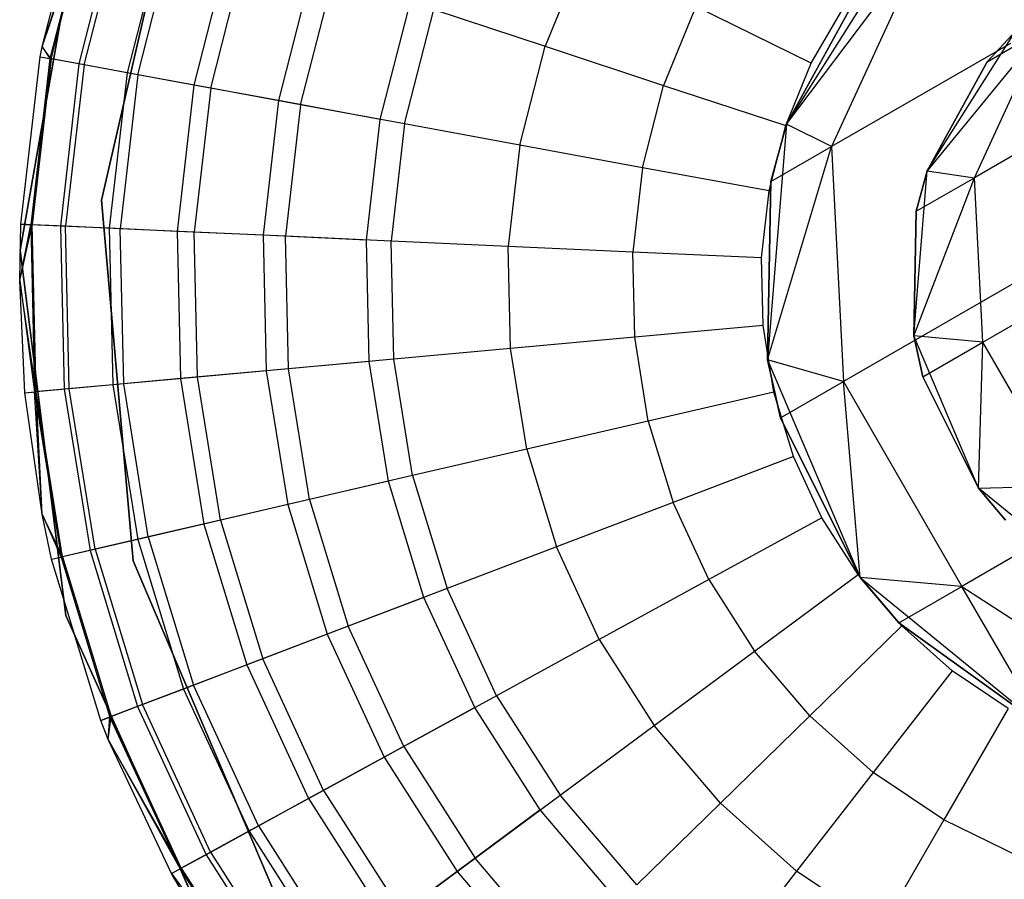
# Model space of a CAD drawing. Extents: x 0.4 to 40.3, y 0.4 to 40.3.
# Tile 2 of 243: x 2.993 to 3.385, y 10.379 to 10.722. Entities that reach past the tile are written whole.
import ezdxf

# ---------------------------------------------------------------- set-up
doc = ezdxf.new("R2010")
doc.units = 0
doc.header["$MEASUREMENT"] = 0
doc.layers.get('0').update_dxf_attribs({"color": 13, "linetype": 'CONTINUOUS'})

# ---------------------------------------------------------------- blocks, each defined once
blk = doc.blocks.new('ORTO-XII-B-11464-11465_ST0')
at = {"color": 0}
for p, q in [((3.02526, 10.6499, 10.00295), (3.05763, 10.79034, 10.00295)), ((3.05763, 10.79034, 3.31004), (3.02526, 10.6499, 3.31004)), ((3.05763, 10.79034, 3.31004), (3.02526, 10.6499, 3.31004)), ((3.02526, 10.6499, 10.00295), (3.05763, 10.79034, 10.00295)), ((3.01822, 10.7745, 10.00295), (2.9928, 10.63003, 10.00295)), ((2.9928, 10.63003, 3.31004), (3.01822, 10.7745, 3.31004)), ((3.01822, 10.7745, 10.00295), (2.9928, 10.63003, 10.00295)), ((2.9928, 10.63003, 3.31004), (3.01822, 10.7745, 3.31004)), ((3.00155, 10.71109, 10.31787), (3.01744, 10.77216, 10.31787)), ((3.00155, 10.71109, 11.89679), (3.01744, 10.77216, 11.89679)), ((3.00155, 10.71109, 10.31787), (3.01744, 10.77216, 10.31787)), ((3.00155, 10.71109, 11.89679), (3.01744, 10.77216, 11.89679)), ((3.00155, 10.71109, 10.31787), (3.02118, 10.77093, 10.23861)), ((3.00155, 10.71109, 10.31787), (3.02118, 10.77093, 10.23861)), ((3.00155, 10.71109, 11.89679), (3.0217, 10.77075, 11.94807)), ((3.00155, 10.71109, 11.89679), (3.0217, 10.77075, 11.94807)), ((3.02118, 10.77093, 10.23861), (3.00467, 10.70637, 10.23861)), ((3.02118, 10.77093, 10.23861), (3.00467, 10.70637, 10.23861)), ((3.00521, 10.70627, 11.94807), (3.0217, 10.77075, 11.94807)), ((3.00521, 10.70627, 11.94807), (3.0217, 10.77075, 11.94807)), ((3.03237, 10.76723, 10.16013), (3.01626, 10.70424, 10.16013)), ((3.03237, 10.76723, 10.16013), (3.01626, 10.70424, 10.16013)), ((3.01831, 10.70386, 11.99778), (3.03435, 10.76658, 11.99778)), ((3.01831, 10.70386, 11.99778), (3.03435, 10.76658, 11.99778)), ((3.05089, 10.76112, 10.08321), (3.03544, 10.70071, 10.08321)), ((3.05089, 10.76112, 10.08321), (3.03544, 10.70071, 10.08321)), ((3.0397, 10.69992, 12.04443), (3.05501, 10.75976, 12.04443)), ((3.0397, 10.69992, 12.04443), (3.05501, 10.75976, 12.04443)), ((3.34842, 10.75992, 3.92355), (3.29806, 10.68029, 3.92355)), ((3.34842, 10.75992, 3.92355), (3.29806, 10.68029, 3.92355)), ((3.29806, 10.68029, 1.9124), (3.35476, 10.75542, 1.68223)), ((3.29806, 10.68029, 1.9124), (3.35476, 10.75542, 1.68223)), ((3.35476, 10.75542, 1.68223), (3.31605, 10.67127, 1.66498)), ((3.35476, 10.75542, 1.68223), (3.31605, 10.67127, 1.66498)), ((3.07657, 10.75265, 10.0086), (3.06203, 10.69581, 10.0086)), ((3.07657, 10.75265, 10.0086), (3.06203, 10.69581, 10.0086)), ((3.06873, 10.69458, 12.08659), (3.08304, 10.75051, 12.08659)), ((3.06873, 10.69458, 12.08659), (3.08304, 10.75051, 12.08659)), ((3.21728, 10.74893, 12.17426), (3.20194, 10.71128, 12.17426)), ((3.21728, 10.74893, 12.17426), (3.20194, 10.71128, 12.17426)), ((3.29806, 10.68029, 1.9124), (3.3323, 10.74245, 1.9124)), ((3.3323, 10.74245, 1.9124), (3.29806, 10.68029, 3.92355)), ((3.3323, 10.74245, 1.9124), (3.29806, 10.68029, 3.92355)), ((3.29806, 10.68029, 1.9124), (3.3323, 10.74245, 1.9124)), ((3.10914, 10.7419, 9.93704), (3.09576, 10.6896, 9.93704)), ((3.10914, 10.7419, 9.93704), (3.09576, 10.6896, 9.93704)), ((3.10453, 10.68798, 12.12299), (3.1176, 10.73911, 12.12299)), ((3.10453, 10.68798, 12.12299), (3.1176, 10.73911, 12.12299)), ((3.13631, 10.68213, 9.86923), (3.1483, 10.72898, 9.86923)), ((3.13631, 10.68213, 9.86923), (3.1483, 10.72898, 9.86923)), ((3.26194, 10.72706, 12.18758), (3.24915, 10.6957, 12.18758)), ((3.26194, 10.72706, 12.18758), (3.24915, 10.6957, 12.18758)), ((3.30799, 10.70452, 12.19207), (3.26194, 10.72706, 12.18758)), ((3.30799, 10.70452, 12.19207), (3.26194, 10.72706, 12.18758)), ((3.30799, 10.70452, 12.19207), (3.32142, 10.72778, 12.19207)), ((3.30799, 10.70452, 12.19207), (3.32142, 10.72778, 12.19207)), ((3.14599, 10.68035, 12.15251), (3.15764, 10.7259, 12.15251)), ((3.14599, 10.68035, 12.15251), (3.15764, 10.7259, 12.15251)), ((3.15764, 10.7259, 12.15251), (3.20194, 10.71128, 12.17426)), ((3.15764, 10.7259, 12.15251), (3.20194, 10.71128, 12.17426)), ((3.40005, 10.71781, 1.68689), (3.35408, 10.66159, 1.9124)), ((3.40005, 10.71781, 1.68689), (3.35408, 10.66159, 1.9124)), ((3.35408, 10.66159, 3.92355), (3.38933, 10.71733, 3.92355)), ((3.35408, 10.66159, 3.92355), (3.38933, 10.71733, 3.92355)), ((3.37296, 10.6589, 1.67481), (3.40005, 10.71781, 1.68689)), ((3.37296, 10.6589, 1.67481), (3.40005, 10.71781, 1.68689)), ((3.37805, 10.7051, 1.9124), (3.40005, 10.71781, 1.68689)), ((3.37805, 10.7051, 1.9124), (3.40005, 10.71781, 1.68689)), ((3.38933, 10.71733, 1.9124), (3.37805, 10.7051, 1.9124)), ((3.37805, 10.7051, 1.9124), (3.38933, 10.71733, 3.92355)), ((3.37805, 10.7051, 1.9124), (3.38933, 10.71733, 3.92355)), ((3.38933, 10.71733, 1.9124), (3.37805, 10.7051, 1.9124)), ((3.0008, 10.70709, 10.31787), (3.00155, 10.71109, 10.31787)), ((3.0008, 10.70709, 11.89679), (3.00155, 10.71109, 11.89679)), ((3.0008, 10.70709, 10.31787), (3.00155, 10.71109, 10.31787)), ((3.0008, 10.70709, 11.89679), (3.00155, 10.71109, 11.89679)), ((3.00155, 10.71109, 10.31787), (3.00467, 10.70637, 10.23861)), ((3.00155, 10.71109, 10.31787), (3.00467, 10.70637, 10.23861)), ((3.00155, 10.71109, 11.89679), (3.00155, 10.71109, 10.31787)), ((3.00155, 10.71109, 11.89679), (3.00155, 10.71109, 10.31787)), ((3.00521, 10.70627, 11.94807), (3.00155, 10.71109, 11.89679)), ((3.00521, 10.70627, 11.94807), (3.00155, 10.71109, 11.89679)), ((3.19187, 10.6719, 12.17426), (3.20194, 10.71128, 12.17426)), ((3.19187, 10.6719, 12.17426), (3.20194, 10.71128, 12.17426)), ((3.20194, 10.71128, 12.17426), (3.24915, 10.6957, 12.18758)), ((3.20194, 10.71128, 12.17426), (3.24915, 10.6957, 12.18758)), ((3.38727, 10.71239, 1.42996), (3.31605, 10.67127, 1.66498)), ((3.38727, 10.71239, 1.42996), (3.31605, 10.67127, 1.66498)), ((2.99317, 10.64035, 10.31787), (3.0008, 10.70709, 10.31787)), ((2.99317, 10.64035, 11.89679), (3.0008, 10.70709, 11.89679)), ((2.99317, 10.64035, 10.31787), (3.0008, 10.70709, 10.31787)), ((2.99317, 10.64035, 11.89679), (3.0008, 10.70709, 11.89679)), ((3.00467, 10.70637, 10.23861), (2.9971, 10.64017, 10.23861)), ((3.00467, 10.70637, 10.23861), (2.9971, 10.64017, 10.23861)), ((3.00521, 10.70627, 11.94807), (2.99765, 10.64015, 11.94807)), ((3.00521, 10.70627, 11.94807), (2.99765, 10.64015, 11.94807)), ((3.0008, 10.70709, 10.31787), (3.00467, 10.70637, 10.23861)), ((3.0008, 10.70709, 10.31787), (3.00467, 10.70637, 10.23861)), ((3.0008, 10.70709, 11.89679), (3.0008, 10.70709, 10.31787)), ((3.0008, 10.70709, 11.89679), (3.0008, 10.70709, 10.31787)), ((3.0008, 10.70709, 11.89679), (3.00521, 10.70627, 11.94807)), ((3.0008, 10.70709, 11.89679), (3.00521, 10.70627, 11.94807)), ((3.01626, 10.70424, 10.16013), (3.00467, 10.70637, 10.23861)), ((3.01626, 10.70424, 10.16013), (3.00467, 10.70637, 10.23861)), ((3.01831, 10.70386, 11.99778), (3.00521, 10.70627, 11.94807)), ((3.01831, 10.70386, 11.99778), (3.00521, 10.70627, 11.94807)), ((3.01626, 10.70424, 10.16013), (3.00887, 10.63964, 10.16013)), ((3.01626, 10.70424, 10.16013), (3.00887, 10.63964, 10.16013)), ((3.01831, 10.70386, 11.99778), (3.01096, 10.63954, 11.99778)), ((3.01831, 10.70386, 11.99778), (3.01096, 10.63954, 11.99778)), ((3.03544, 10.70071, 10.08321), (3.01626, 10.70424, 10.16013)), ((3.03544, 10.70071, 10.08321), (3.01626, 10.70424, 10.16013)), ((3.0397, 10.69992, 12.04443), (3.01831, 10.70386, 11.99778)), ((3.0397, 10.69992, 12.04443), (3.01831, 10.70386, 11.99778)), ((3.29785, 10.67964, 12.19207), (3.30799, 10.70452, 12.19207)), ((3.29785, 10.67964, 12.19207), (3.30799, 10.70452, 12.19207)), ((3.37805, 10.7051, 1.9124), (3.35408, 10.66159, 1.9124)), ((3.35408, 10.66159, 3.92355), (3.37805, 10.7051, 1.9124)), ((3.37805, 10.7051, 1.9124), (3.35408, 10.66159, 1.9124)), ((3.35408, 10.66159, 3.92355), (3.37805, 10.7051, 1.9124)), ((3.03544, 10.70071, 10.08321), (3.02836, 10.63875, 10.08321)), ((3.03544, 10.70071, 10.08321), (3.02836, 10.63875, 10.08321)), ((3.0397, 10.69992, 12.04443), (3.03269, 10.63855, 12.04443)), ((3.0397, 10.69992, 12.04443), (3.03269, 10.63855, 12.04443)), ((3.06203, 10.69581, 10.0086), (3.03544, 10.70071, 10.08321)), ((3.06203, 10.69581, 10.0086), (3.03544, 10.70071, 10.08321)), ((3.06873, 10.69458, 12.08659), (3.0397, 10.69992, 12.04443)), ((3.06873, 10.69458, 12.08659), (3.0397, 10.69992, 12.04443)), ((3.06203, 10.69581, 10.0086), (3.05536, 10.63752, 10.0086)), ((3.06203, 10.69581, 10.0086), (3.05536, 10.63752, 10.0086)), ((3.09576, 10.6896, 9.93704), (3.06203, 10.69581, 10.0086)), ((3.09576, 10.6896, 9.93704), (3.06203, 10.69581, 10.0086)), ((3.24076, 10.66289, 12.18758), (3.24915, 10.6957, 12.18758)), ((3.24076, 10.66289, 12.18758), (3.24915, 10.6957, 12.18758)), ((3.24915, 10.6957, 12.18758), (3.29785, 10.67964, 12.19207)), ((3.24915, 10.6957, 12.18758), (3.29785, 10.67964, 12.19207)), ((3.44134, 10.69839, 1.44914), (3.37296, 10.6589, 1.67481)), ((3.44134, 10.69839, 1.44914), (3.37296, 10.6589, 1.67481)), ((3.06873, 10.69458, 12.08659), (3.06218, 10.63721, 12.08659)), ((3.06873, 10.69458, 12.08659), (3.06218, 10.63721, 12.08659)), ((3.10453, 10.68798, 12.12299), (3.06873, 10.69458, 12.08659)), ((3.10453, 10.68798, 12.12299), (3.06873, 10.69458, 12.08659)), ((3.09576, 10.6896, 9.93704), (3.08963, 10.63596, 9.93704)), ((3.09576, 10.6896, 9.93704), (3.08963, 10.63596, 9.93704)), ((3.13631, 10.68213, 9.86923), (3.09576, 10.6896, 9.93704)), ((3.13631, 10.68213, 9.86923), (3.09576, 10.6896, 9.93704)), ((3.10453, 10.68798, 12.12299), (3.09853, 10.63555, 12.12299)), ((3.10453, 10.68798, 12.12299), (3.09853, 10.63555, 12.12299)), ((3.14599, 10.68035, 12.15251), (3.10453, 10.68798, 12.12299)), ((3.14599, 10.68035, 12.15251), (3.10453, 10.68798, 12.12299)), ((3.13082, 10.63408, 9.86923), (3.13631, 10.68213, 9.86923)), ((3.13082, 10.63408, 9.86923), (3.13631, 10.68213, 9.86923)), ((3.14599, 10.68035, 12.15251), (3.14065, 10.63363, 12.15251)), ((3.14599, 10.68035, 12.15251), (3.14065, 10.63363, 12.15251)), ((3.19187, 10.6719, 12.17426), (3.14599, 10.68035, 12.15251)), ((3.19187, 10.6719, 12.17426), (3.14599, 10.68035, 12.15251)), ((3.29806, 10.68029, 3.92355), (3.29048, 10.58638, 3.92355)), ((3.29806, 10.68029, 3.92355), (3.29048, 10.58638, 3.92355)), ((3.29191, 10.65733, 1.9124), (3.29806, 10.68029, 1.9124)), ((3.29806, 10.68029, 3.92355), (3.29191, 10.65733, 1.9124)), ((3.29191, 10.65733, 1.9124), (3.29806, 10.68029, 1.9124)), ((3.29806, 10.68029, 3.92355), (3.29191, 10.65733, 1.9124)), ((3.31605, 10.67127, 1.66498), (3.29806, 10.68029, 1.9124)), ((3.31605, 10.67127, 1.66498), (3.29806, 10.68029, 1.9124)), ((3.29806, 10.68029, 1.9124), (3.29806, 10.68029, 3.92355)), ((3.29806, 10.68029, 1.9124), (3.29806, 10.68029, 3.92355)), ((3.29119, 10.65361, 12.19207), (3.29785, 10.67964, 12.19207)), ((3.29119, 10.65361, 12.19207), (3.29785, 10.67964, 12.19207)), ((3.19187, 10.6719, 12.17426), (3.18725, 10.63151, 12.17426)), ((3.19187, 10.6719, 12.17426), (3.18725, 10.63151, 12.17426)), ((3.24076, 10.66289, 12.18758), (3.19187, 10.6719, 12.17426)), ((3.24076, 10.66289, 12.18758), (3.19187, 10.6719, 12.17426)), ((3.29048, 10.58638, 1.9124), (3.31605, 10.67127, 1.66498)), ((3.29048, 10.58638, 1.9124), (3.31605, 10.67127, 1.66498)), ((3.29191, 10.65733, 1.9124), (3.31605, 10.67127, 1.66498)), ((3.29191, 10.65733, 1.9124), (3.31605, 10.67127, 1.66498)), ((3.31605, 10.67127, 1.66498), (3.3208, 10.57768, 1.65523)), ((3.31605, 10.67127, 1.66498), (3.3208, 10.57768, 1.65523)), ((3.24076, 10.66289, 12.18758), (3.23692, 10.62925, 12.18758)), ((3.24076, 10.66289, 12.18758), (3.23692, 10.62925, 12.18758)), ((3.29119, 10.65361, 12.19207), (3.24076, 10.66289, 12.18758)), ((3.29119, 10.65361, 12.19207), (3.24076, 10.66289, 12.18758)), ((3.34877, 10.59585, 3.92355), (3.35408, 10.66159, 3.92355)), ((3.34877, 10.59585, 3.92355), (3.35408, 10.66159, 3.92355)), ((3.35408, 10.66159, 1.9124), (3.34977, 10.64552, 1.9124)), ((3.34977, 10.64552, 1.9124), (3.35408, 10.66159, 3.92355)), ((3.34977, 10.64552, 1.9124), (3.35408, 10.66159, 3.92355)), ((3.35408, 10.66159, 1.9124), (3.34977, 10.64552, 1.9124)), ((3.35408, 10.66159, 1.9124), (3.37296, 10.6589, 1.67481)), ((3.35408, 10.66159, 1.9124), (3.37296, 10.6589, 1.67481)), ((3.35408, 10.66159, 1.9124), (3.35408, 10.66159, 3.92355)), ((3.35408, 10.66159, 1.9124), (3.35408, 10.66159, 3.92355)), ((3.29048, 10.58638, 1.9124), (3.29191, 10.65733, 1.9124)), ((3.29191, 10.65733, 1.9124), (3.29048, 10.58638, 3.92355)), ((3.29191, 10.65733, 1.9124), (3.29048, 10.58638, 3.92355)), ((3.29048, 10.58638, 1.9124), (3.29191, 10.65733, 1.9124)), ((3.34877, 10.59585, 1.9124), (3.37296, 10.6589, 1.67481)), ((3.34877, 10.59585, 1.9124), (3.37296, 10.6589, 1.67481)), ((3.34977, 10.64552, 1.9124), (3.37296, 10.6589, 1.67481)), ((3.34977, 10.64552, 1.9124), (3.37296, 10.6589, 1.67481)), ((3.37628, 10.59339, 1.66799), (3.37296, 10.6589, 1.67481)), ((3.37628, 10.59339, 1.66799), (3.37296, 10.6589, 1.67481)), ((3.28814, 10.62692, 12.19207), (3.29119, 10.65361, 12.19207)), ((3.28814, 10.62692, 12.19207), (3.29119, 10.65361, 12.19207)), ((3.03788, 10.50634, 10.00295), (3.02526, 10.6499, 10.00295)), ((3.02526, 10.6499, 3.31004), (3.03788, 10.50634, 3.31004)), ((3.02526, 10.6499, 3.31004), (3.03788, 10.50634, 3.31004)), ((3.02526, 10.6499, 3.31004), (3.02526, 10.6499, 10.00295)), ((3.03788, 10.50634, 10.00295), (3.02526, 10.6499, 10.00295)), ((3.02526, 10.6499, 3.31004), (3.02526, 10.6499, 10.00295)), ((3.34977, 10.64552, 1.9124), (3.34877, 10.59585, 1.9124)), ((3.34877, 10.59585, 3.92355), (3.34977, 10.64552, 1.9124)), ((3.34977, 10.64552, 1.9124), (3.34877, 10.59585, 1.9124)), ((3.34877, 10.59585, 3.92355), (3.34977, 10.64552, 1.9124)), ((2.99266, 10.61795, 10.31787), (2.99317, 10.64035, 10.31787)), ((2.99266, 10.61795, 11.89679), (2.99317, 10.64035, 11.89679)), ((2.99266, 10.61795, 10.31787), (2.99317, 10.64035, 10.31787)), ((2.99266, 10.61795, 11.89679), (2.99317, 10.64035, 11.89679)), ((2.99266, 10.61795, 10.31787), (2.9971, 10.64017, 10.23861)), ((2.99266, 10.61795, 10.31787), (2.9971, 10.64017, 10.23861)), ((2.99266, 10.61795, 11.89679), (2.99765, 10.64015, 11.94807)), ((2.99266, 10.61795, 11.89679), (2.99765, 10.64015, 11.94807)), ((2.99317, 10.64035, 10.31787), (2.9971, 10.64017, 10.23861)), ((2.99317, 10.64035, 10.31787), (2.9971, 10.64017, 10.23861)), ((2.99317, 10.64035, 11.89679), (2.99317, 10.64035, 10.31787)), ((2.99317, 10.64035, 11.89679), (2.99317, 10.64035, 10.31787)), ((2.99765, 10.64015, 11.94807), (2.99317, 10.64035, 11.89679)), ((2.99765, 10.64015, 11.94807), (2.99317, 10.64035, 11.89679)), ((2.9971, 10.64017, 10.23861), (2.99862, 10.57356, 10.23861)), ((3.00887, 10.63964, 10.16013), (2.9971, 10.64017, 10.23861)), ((2.9971, 10.64017, 10.23861), (2.99862, 10.57356, 10.23861)), ((3.00887, 10.63964, 10.16013), (2.9971, 10.64017, 10.23861)), ((2.99916, 10.57361, 11.94807), (2.99765, 10.64015, 11.94807)), ((2.99916, 10.57361, 11.94807), (2.99765, 10.64015, 11.94807)), ((3.01096, 10.63954, 11.99778), (2.99765, 10.64015, 11.94807)), ((3.01096, 10.63954, 11.99778), (2.99765, 10.64015, 11.94807)), ((3.00887, 10.63964, 10.16013), (3.01035, 10.57463, 10.16013)), ((3.02836, 10.63875, 10.08321), (3.00887, 10.63964, 10.16013)), ((3.00887, 10.63964, 10.16013), (3.01035, 10.57463, 10.16013)), ((3.02836, 10.63875, 10.08321), (3.00887, 10.63964, 10.16013)), ((3.01243, 10.57482, 11.99778), (3.01096, 10.63954, 11.99778)), ((3.01243, 10.57482, 11.99778), (3.01096, 10.63954, 11.99778)), ((3.03269, 10.63855, 12.04443), (3.01096, 10.63954, 11.99778)), ((3.03269, 10.63855, 12.04443), (3.01096, 10.63954, 11.99778)), ((3.02836, 10.63875, 10.08321), (3.02977, 10.57641, 10.08321)), ((3.05536, 10.63752, 10.0086), (3.02836, 10.63875, 10.08321)), ((3.02836, 10.63875, 10.08321), (3.02977, 10.57641, 10.08321)), ((3.05536, 10.63752, 10.0086), (3.02836, 10.63875, 10.08321)), ((3.03409, 10.5768, 12.04443), (3.03269, 10.63855, 12.04443)), ((3.03409, 10.5768, 12.04443), (3.03269, 10.63855, 12.04443)), ((3.06218, 10.63721, 12.08659), (3.03269, 10.63855, 12.04443)), ((3.06218, 10.63721, 12.08659), (3.03269, 10.63855, 12.04443)), ((3.05536, 10.63752, 10.0086), (3.0567, 10.57887, 10.0086)), ((3.08963, 10.63596, 9.93704), (3.05536, 10.63752, 10.0086)), ((3.05536, 10.63752, 10.0086), (3.0567, 10.57887, 10.0086)), ((3.08963, 10.63596, 9.93704), (3.05536, 10.63752, 10.0086)), ((3.06349, 10.57949, 12.08659), (3.06218, 10.63721, 12.08659)), ((3.06349, 10.57949, 12.08659), (3.06218, 10.63721, 12.08659)), ((3.09853, 10.63555, 12.12299), (3.06218, 10.63721, 12.08659)), ((3.09853, 10.63555, 12.12299), (3.06218, 10.63721, 12.08659)), ((3.08963, 10.63596, 9.93704), (3.09086, 10.58198, 9.93704)), ((3.13082, 10.63408, 9.86923), (3.08963, 10.63596, 9.93704)), ((3.08963, 10.63596, 9.93704), (3.09086, 10.58198, 9.93704)), ((3.13082, 10.63408, 9.86923), (3.08963, 10.63596, 9.93704)), ((3.09973, 10.5828, 12.12299), (3.09853, 10.63555, 12.12299)), ((3.09973, 10.5828, 12.12299), (3.09853, 10.63555, 12.12299)), ((3.14065, 10.63363, 12.15251), (3.09853, 10.63555, 12.12299)), ((3.14065, 10.63363, 12.15251), (3.09853, 10.63555, 12.12299)), ((3.13192, 10.58573, 9.86923), (3.13082, 10.63408, 9.86923)), ((3.13192, 10.58573, 9.86923), (3.13082, 10.63408, 9.86923)), ((3.14172, 10.58663, 12.15251), (3.14065, 10.63363, 12.15251)), ((3.14172, 10.58663, 12.15251), (3.14065, 10.63363, 12.15251)), ((3.18725, 10.63151, 12.17426), (3.14065, 10.63363, 12.15251)), ((3.18725, 10.63151, 12.17426), (3.14065, 10.63363, 12.15251)), ((3.37628, 10.59339, 1.66799), (3.44663, 10.634, 1.43584)), ((3.37628, 10.59339, 1.66799), (3.44663, 10.634, 1.43584)), ((2.9928, 10.63003, 10.00295), (3.0111, 10.48448, 10.00295)), ((3.0111, 10.48448, 3.31004), (2.9928, 10.63003, 3.31004)), ((2.9928, 10.63003, 10.00295), (3.0111, 10.48448, 10.00295)), ((2.9928, 10.63003, 10.00295), (2.9928, 10.63003, 3.31004)), ((3.0111, 10.48448, 3.31004), (2.9928, 10.63003, 3.31004)), ((2.9928, 10.63003, 10.00295), (2.9928, 10.63003, 3.31004)), ((3.18818, 10.59087, 12.17426), (3.18725, 10.63151, 12.17426)), ((3.18818, 10.59087, 12.17426), (3.18725, 10.63151, 12.17426)), ((3.23692, 10.62925, 12.18758), (3.18725, 10.63151, 12.17426)), ((3.23692, 10.62925, 12.18758), (3.18725, 10.63151, 12.17426)), ((3.23769, 10.59539, 12.18758), (3.23692, 10.62925, 12.18758)), ((3.23769, 10.59539, 12.18758), (3.23692, 10.62925, 12.18758)), ((3.28814, 10.62692, 12.19207), (3.23692, 10.62925, 12.18758)), ((3.28814, 10.62692, 12.19207), (3.23692, 10.62925, 12.18758)), ((3.28875, 10.60005, 12.19207), (3.28814, 10.62692, 12.19207)), ((3.28875, 10.60005, 12.19207), (3.28814, 10.62692, 12.19207)), ((2.9947, 10.5732, 10.31787), (2.99266, 10.61795, 10.31787)), ((2.99266, 10.61795, 10.31787), (2.99862, 10.57356, 10.23861)), ((2.99266, 10.61795, 10.31787), (2.99862, 10.57356, 10.23861)), ((2.9947, 10.5732, 11.89679), (2.99266, 10.61795, 11.89679)), ((2.99266, 10.61795, 11.89679), (2.99266, 10.61795, 10.31787)), ((2.9947, 10.5732, 10.31787), (2.99266, 10.61795, 10.31787)), ((2.99266, 10.61795, 11.89679), (2.99266, 10.61795, 10.31787)), ((2.9947, 10.5732, 11.89679), (2.99266, 10.61795, 11.89679)), ((2.99916, 10.57361, 11.94807), (2.99266, 10.61795, 11.89679)), ((2.99916, 10.57361, 11.94807), (2.99266, 10.61795, 11.89679)), ((3.39482, 10.62041, 1.41096), (3.3208, 10.57768, 1.65523)), ((3.39482, 10.62041, 1.41096), (3.3208, 10.57768, 1.65523)), ((3.28875, 10.60005, 12.19207), (3.23769, 10.59539, 12.18758)), ((3.28875, 10.60005, 12.19207), (3.23769, 10.59539, 12.18758)), ((3.29301, 10.57353, 12.19207), (3.28875, 10.60005, 12.19207)), ((3.29301, 10.57353, 12.19207), (3.28875, 10.60005, 12.19207)), ((3.23769, 10.59539, 12.18758), (3.18818, 10.59087, 12.17426)), ((3.23769, 10.59539, 12.18758), (3.18818, 10.59087, 12.17426)), ((3.24306, 10.56196, 12.18758), (3.23769, 10.59539, 12.18758)), ((3.24306, 10.56196, 12.18758), (3.23769, 10.59539, 12.18758)), ((3.37462, 10.53518, 3.92355), (3.34877, 10.59585, 3.92355)), ((3.34877, 10.59585, 1.9124), (3.35243, 10.57962, 1.9124)), ((3.37628, 10.59339, 1.66799), (3.34877, 10.59585, 1.9124)), ((3.37628, 10.59339, 1.66799), (3.34877, 10.59585, 1.9124)), ((3.35243, 10.57962, 1.9124), (3.34877, 10.59585, 3.92355)), ((3.37462, 10.53518, 3.92355), (3.34877, 10.59585, 3.92355)), ((3.35243, 10.57962, 1.9124), (3.34877, 10.59585, 3.92355)), ((3.34877, 10.59585, 1.9124), (3.35243, 10.57962, 1.9124)), ((3.34877, 10.59585, 1.9124), (3.34877, 10.59585, 3.92355)), ((3.34877, 10.59585, 1.9124), (3.34877, 10.59585, 3.92355)), ((3.18818, 10.59087, 12.17426), (3.14172, 10.58663, 12.15251)), ((3.18818, 10.59087, 12.17426), (3.14172, 10.58663, 12.15251)), ((3.19463, 10.55074, 12.17426), (3.18818, 10.59087, 12.17426)), ((3.19463, 10.55074, 12.17426), (3.18818, 10.59087, 12.17426)), ((3.35243, 10.57962, 1.9124), (3.37628, 10.59339, 1.66799)), ((3.35243, 10.57962, 1.9124), (3.37628, 10.59339, 1.66799)), ((3.37462, 10.53518, 1.9124), (3.37628, 10.59339, 1.66799)), ((3.37462, 10.53518, 1.9124), (3.37628, 10.59339, 1.66799)), ((3.40925, 10.53627, 1.66799), (3.37628, 10.59339, 1.66799)), ((3.40925, 10.53627, 1.66799), (3.37628, 10.59339, 1.66799)), ((3.13192, 10.58573, 9.86923), (3.09086, 10.58198, 9.93704)), ((3.13192, 10.58573, 9.86923), (3.09086, 10.58198, 9.93704)), ((3.14172, 10.58663, 12.15251), (3.09973, 10.5828, 12.12299)), ((3.14172, 10.58663, 12.15251), (3.09973, 10.5828, 12.12299)), ((3.13959, 10.53799, 9.86923), (3.13192, 10.58573, 9.86923)), ((3.13959, 10.53799, 9.86923), (3.13192, 10.58573, 9.86923)), ((3.14918, 10.54021, 12.15251), (3.14172, 10.58663, 12.15251)), ((3.14918, 10.54021, 12.15251), (3.14172, 10.58663, 12.15251)), ((3.29048, 10.58638, 3.92355), (3.32741, 10.4997, 3.92355)), ((3.3208, 10.57768, 1.65523), (3.29048, 10.58638, 1.9124)), ((3.2957, 10.56319, 1.9124), (3.29048, 10.58638, 1.9124)), ((3.3208, 10.57768, 1.65523), (3.29048, 10.58638, 1.9124)), ((3.29048, 10.58638, 3.92355), (3.2957, 10.56319, 1.9124)), ((3.29048, 10.58638, 3.92355), (3.32741, 10.4997, 3.92355)), ((3.29048, 10.58638, 1.9124), (3.29048, 10.58638, 3.92355)), ((3.29048, 10.58638, 1.9124), (3.29048, 10.58638, 3.92355)), ((3.2957, 10.56319, 1.9124), (3.29048, 10.58638, 1.9124)), ((3.29048, 10.58638, 3.92355), (3.2957, 10.56319, 1.9124)), ((3.09086, 10.58198, 9.93704), (3.0567, 10.57887, 10.0086)), ((3.09086, 10.58198, 9.93704), (3.0567, 10.57887, 10.0086)), ((3.09973, 10.5828, 12.12299), (3.06349, 10.57949, 12.08659)), ((3.09973, 10.5828, 12.12299), (3.06349, 10.57949, 12.08659)), ((3.09086, 10.58198, 9.93704), (3.09943, 10.52868, 9.93704)), ((3.09086, 10.58198, 9.93704), (3.09943, 10.52868, 9.93704)), ((3.10811, 10.53069, 12.12299), (3.09973, 10.5828, 12.12299)), ((3.10811, 10.53069, 12.12299), (3.09973, 10.5828, 12.12299)), ((3.0567, 10.57887, 10.0086), (3.02977, 10.57641, 10.08321)), ((3.0567, 10.57887, 10.0086), (3.02977, 10.57641, 10.08321)), ((3.06349, 10.57949, 12.08659), (3.03409, 10.5768, 12.04443)), ((3.06349, 10.57949, 12.08659), (3.03409, 10.5768, 12.04443)), ((3.0567, 10.57887, 10.0086), (3.06601, 10.52094, 10.0086)), ((3.0567, 10.57887, 10.0086), (3.06601, 10.52094, 10.0086)), ((3.07265, 10.52248, 12.08659), (3.06349, 10.57949, 12.08659)), ((3.07265, 10.52248, 12.08659), (3.06349, 10.57949, 12.08659)), ((3.35243, 10.57962, 1.9124), (3.37462, 10.53518, 1.9124)), ((3.37462, 10.53518, 3.92355), (3.35243, 10.57962, 1.9124)), ((3.35243, 10.57962, 1.9124), (3.37462, 10.53518, 1.9124)), ((3.37462, 10.53518, 3.92355), (3.35243, 10.57962, 1.9124)), ((3.01035, 10.57463, 10.16013), (2.99862, 10.57356, 10.23861)), ((3.01035, 10.57463, 10.16013), (2.99862, 10.57356, 10.23861)), ((3.01243, 10.57482, 11.99778), (2.99916, 10.57361, 11.94807)), ((3.01243, 10.57482, 11.99778), (2.99916, 10.57361, 11.94807)), ((3.02977, 10.57641, 10.08321), (3.01035, 10.57463, 10.16013)), ((3.02977, 10.57641, 10.08321), (3.01035, 10.57463, 10.16013)), ((3.01035, 10.57463, 10.16013), (3.02067, 10.51044, 10.16013)), ((3.01035, 10.57463, 10.16013), (3.02067, 10.51044, 10.16013)), ((3.03409, 10.5768, 12.04443), (3.01243, 10.57482, 11.99778)), ((3.03409, 10.5768, 12.04443), (3.01243, 10.57482, 11.99778)), ((3.0227, 10.51091, 11.99778), (3.01243, 10.57482, 11.99778)), ((3.0227, 10.51091, 11.99778), (3.01243, 10.57482, 11.99778)), ((3.02977, 10.57641, 10.08321), (3.03967, 10.51484, 10.08321)), ((3.02977, 10.57641, 10.08321), (3.03967, 10.51484, 10.08321)), ((3.04389, 10.51582, 12.04443), (3.03409, 10.5768, 12.04443)), ((3.04389, 10.51582, 12.04443), (3.03409, 10.5768, 12.04443)), ((3.2957, 10.56319, 1.9124), (3.3208, 10.57768, 1.65523)), ((3.2957, 10.56319, 1.9124), (3.3208, 10.57768, 1.65523)), ((3.32741, 10.4997, 1.9124), (3.3208, 10.57768, 1.65523)), ((3.3208, 10.57768, 1.65523), (3.36791, 10.49608, 1.65523)), ((3.32741, 10.4997, 1.9124), (3.3208, 10.57768, 1.65523)), ((3.3208, 10.57768, 1.65523), (3.36791, 10.49608, 1.65523)), ((2.9947, 10.5732, 11.89679), (2.99916, 10.57361, 11.94807)), ((2.9947, 10.5732, 11.89679), (2.99916, 10.57361, 11.94807)), ((2.9947, 10.5732, 10.31787), (2.99862, 10.57356, 10.23861)), ((2.9947, 10.5732, 10.31787), (2.99862, 10.57356, 10.23861)), ((3.00155, 10.52482, 10.31787), (2.9947, 10.5732, 10.31787)), ((3.00155, 10.52482, 11.89679), (2.9947, 10.5732, 11.89679)), ((2.9947, 10.5732, 11.89679), (2.9947, 10.5732, 10.31787)), ((3.00155, 10.52482, 10.31787), (2.9947, 10.5732, 10.31787)), ((2.9947, 10.5732, 11.89679), (2.9947, 10.5732, 10.31787)), ((3.00155, 10.52482, 11.89679), (2.9947, 10.5732, 11.89679)), ((3.00155, 10.52482, 10.31787), (2.99862, 10.57356, 10.23861)), ((2.99862, 10.57356, 10.23861), (3.00919, 10.50778, 10.23861)), ((3.00155, 10.52482, 10.31787), (2.99862, 10.57356, 10.23861)), ((2.99862, 10.57356, 10.23861), (3.00919, 10.50778, 10.23861)), ((3.00155, 10.52482, 11.89679), (2.99916, 10.57361, 11.94807)), ((3.00155, 10.52482, 11.89679), (2.99916, 10.57361, 11.94807)), ((3.00972, 10.5079, 11.94807), (2.99916, 10.57361, 11.94807)), ((3.00972, 10.5079, 11.94807), (2.99916, 10.57361, 11.94807)), ((3.29301, 10.57353, 12.19207), (3.24306, 10.56196, 12.18758)), ((3.29301, 10.57353, 12.19207), (3.24306, 10.56196, 12.18758)), ((3.30085, 10.54783, 12.19207), (3.29301, 10.57353, 12.19207)), ((3.30085, 10.54783, 12.19207), (3.29301, 10.57353, 12.19207)), ((3.32741, 10.4997, 1.9124), (3.2957, 10.56319, 1.9124)), ((3.2957, 10.56319, 1.9124), (3.32741, 10.4997, 3.92355)), ((3.2957, 10.56319, 1.9124), (3.32741, 10.4997, 3.92355)), ((3.32741, 10.4997, 1.9124), (3.2957, 10.56319, 1.9124)), ((3.24306, 10.56196, 12.18758), (3.19463, 10.55074, 12.17426)), ((3.24306, 10.56196, 12.18758), (3.19463, 10.55074, 12.17426)), ((3.24306, 10.56196, 12.18758), (3.25294, 10.52956, 12.18758)), ((3.24306, 10.56196, 12.18758), (3.25294, 10.52956, 12.18758)), ((3.19463, 10.55074, 12.17426), (3.14918, 10.54021, 12.15251)), ((3.19463, 10.55074, 12.17426), (3.14918, 10.54021, 12.15251)), ((3.19463, 10.55074, 12.17426), (3.20648, 10.51185, 12.17426)), ((3.19463, 10.55074, 12.17426), (3.20648, 10.51185, 12.17426)), ((3.30085, 10.54783, 12.19207), (3.25294, 10.52956, 12.18758)), ((3.30085, 10.54783, 12.19207), (3.25294, 10.52956, 12.18758)), ((3.31211, 10.52344, 12.19207), (3.30085, 10.54783, 12.19207)), ((3.31211, 10.52344, 12.19207), (3.30085, 10.54783, 12.19207)), ((3.14918, 10.54021, 12.15251), (3.10811, 10.53069, 12.12299)), ((3.14918, 10.54021, 12.15251), (3.10811, 10.53069, 12.12299)), ((3.14918, 10.54021, 12.15251), (3.1629, 10.49523, 12.15251)), ((3.14918, 10.54021, 12.15251), (3.1629, 10.49523, 12.15251)), ((3.44193, 10.53882, 1.41096), (3.36791, 10.49608, 1.65523)), ((3.44193, 10.53882, 1.41096), (3.36791, 10.49608, 1.65523)), ((3.13959, 10.53799, 9.86923), (3.09943, 10.52868, 9.93704)), ((3.13959, 10.53799, 9.86923), (3.09943, 10.52868, 9.93704)), ((3.1537, 10.49173, 9.86923), (3.13959, 10.53799, 9.86923)), ((3.1537, 10.49173, 9.86923), (3.13959, 10.53799, 9.86923)), ((3.37462, 10.53518, 1.9124), (3.40925, 10.53627, 1.66799)), ((3.37462, 10.53518, 1.9124), (3.40925, 10.53627, 1.66799)), ((3.42571, 10.49346, 3.92355), (3.37462, 10.53518, 3.92355)), ((3.37462, 10.53518, 1.9124), (3.3854, 10.5225, 1.9124)), ((3.3854, 10.5225, 1.9124), (3.37462, 10.53518, 3.92355)), ((3.42571, 10.49346, 3.92355), (3.37462, 10.53518, 3.92355)), ((3.3854, 10.5225, 1.9124), (3.37462, 10.53518, 3.92355)), ((3.37462, 10.53518, 1.9124), (3.3854, 10.5225, 1.9124)), ((3.37462, 10.53518, 1.9124), (3.37462, 10.53518, 3.92355)), ((3.37462, 10.53518, 1.9124), (3.37462, 10.53518, 3.92355)), ((3.10811, 10.53069, 12.12299), (3.07265, 10.52248, 12.08659)), ((3.10811, 10.53069, 12.12299), (3.07265, 10.52248, 12.08659)), ((3.10811, 10.53069, 12.12299), (3.1235, 10.48021, 12.12299)), ((3.10811, 10.53069, 12.12299), (3.1235, 10.48021, 12.12299)), ((3.09943, 10.52868, 9.93704), (3.06601, 10.52094, 10.0086)), ((3.09943, 10.52868, 9.93704), (3.06601, 10.52094, 10.0086)), ((3.09943, 10.52868, 9.93704), (3.11517, 10.47704, 9.93704)), ((3.09943, 10.52868, 9.93704), (3.11517, 10.47704, 9.93704)), ((3.25294, 10.52956, 12.18758), (3.20648, 10.51185, 12.17426)), ((3.25294, 10.52956, 12.18758), (3.20648, 10.51185, 12.17426)), ((3.26713, 10.49882, 12.18758), (3.25294, 10.52956, 12.18758)), ((3.26713, 10.49882, 12.18758), (3.25294, 10.52956, 12.18758)), ((3.00535, 10.50689, 10.31787), (3.00155, 10.52482, 10.31787)), ((3.00155, 10.52482, 10.31787), (3.00919, 10.50778, 10.23861)), ((3.00155, 10.52482, 10.31787), (3.00919, 10.50778, 10.23861)), ((3.00535, 10.50689, 11.89679), (3.00155, 10.52482, 11.89679)), ((3.00155, 10.52482, 11.89679), (3.00155, 10.52482, 10.31787)), ((3.00535, 10.50689, 10.31787), (3.00155, 10.52482, 10.31787)), ((3.00155, 10.52482, 11.89679), (3.00155, 10.52482, 10.31787)), ((3.00535, 10.50689, 11.89679), (3.00155, 10.52482, 11.89679)), ((3.00972, 10.5079, 11.94807), (3.00155, 10.52482, 11.89679)), ((3.00972, 10.5079, 11.94807), (3.00155, 10.52482, 11.89679)), ((3.31211, 10.52344, 12.19207), (3.26713, 10.49882, 12.18758)), ((3.31211, 10.52344, 12.19207), (3.26713, 10.49882, 12.18758)), ((3.32659, 10.5008, 12.19207), (3.31211, 10.52344, 12.19207)), ((3.32659, 10.5008, 12.19207), (3.31211, 10.52344, 12.19207)), ((3.06601, 10.52094, 10.0086), (3.03967, 10.51484, 10.08321)), ((3.06601, 10.52094, 10.0086), (3.03967, 10.51484, 10.08321)), ((3.07265, 10.52248, 12.08659), (3.04389, 10.51582, 12.04443)), ((3.07265, 10.52248, 12.08659), (3.04389, 10.51582, 12.04443)), ((3.06601, 10.52094, 10.0086), (3.08312, 10.46482, 10.0086)), ((3.06601, 10.52094, 10.0086), (3.08312, 10.46482, 10.0086)), ((3.07265, 10.52248, 12.08659), (3.08949, 10.46725, 12.08659)), ((3.07265, 10.52248, 12.08659), (3.08949, 10.46725, 12.08659)), ((3.04389, 10.51582, 12.04443), (3.0227, 10.51091, 11.99778)), ((3.04389, 10.51582, 12.04443), (3.0227, 10.51091, 11.99778)), ((3.04389, 10.51582, 12.04443), (3.06191, 10.45673, 12.04443)), ((3.04389, 10.51582, 12.04443), (3.06191, 10.45673, 12.04443)), ((3.03967, 10.51484, 10.08321), (3.02067, 10.51044, 10.16013)), ((3.03967, 10.51484, 10.08321), (3.02067, 10.51044, 10.16013)), ((3.03967, 10.51484, 10.08321), (3.05786, 10.45519, 10.08321)), ((3.03967, 10.51484, 10.08321), (3.05786, 10.45519, 10.08321)), ((3.20648, 10.51185, 12.17426), (3.1629, 10.49523, 12.15251)), ((3.20648, 10.51185, 12.17426), (3.1629, 10.49523, 12.15251)), ((3.22352, 10.47494, 12.17426), (3.20648, 10.51185, 12.17426)), ((3.22352, 10.47494, 12.17426), (3.20648, 10.51185, 12.17426)), ((3.00535, 10.50689, 11.89679), (3.00972, 10.5079, 11.94807)), ((3.00535, 10.50689, 11.89679), (3.00972, 10.5079, 11.94807)), ((3.00535, 10.50689, 10.31787), (3.00919, 10.50778, 10.23861)), ((3.00535, 10.50689, 10.31787), (3.00919, 10.50778, 10.23861)), ((3.02067, 10.51044, 10.16013), (3.00919, 10.50778, 10.23861)), ((3.02067, 10.51044, 10.16013), (3.00919, 10.50778, 10.23861)), ((3.00919, 10.50778, 10.23861), (3.02862, 10.44404, 10.23861)), ((3.00919, 10.50778, 10.23861), (3.02862, 10.44404, 10.23861)), ((3.0227, 10.51091, 11.99778), (3.00972, 10.5079, 11.94807)), ((3.0227, 10.51091, 11.99778), (3.00972, 10.5079, 11.94807)), ((3.00972, 10.5079, 11.94807), (3.02913, 10.44424, 11.94807)), ((3.00972, 10.5079, 11.94807), (3.02913, 10.44424, 11.94807)), ((3.02067, 10.51044, 10.16013), (3.03963, 10.44824, 10.16013)), ((3.02067, 10.51044, 10.16013), (3.03963, 10.44824, 10.16013)), ((3.0227, 10.51091, 11.99778), (3.04158, 10.44898, 11.99778)), ((3.0227, 10.51091, 11.99778), (3.04158, 10.44898, 11.99778)), ((3.02494, 10.44264, 10.31787), (3.00535, 10.50689, 10.31787)), ((3.02494, 10.44264, 11.89679), (3.00535, 10.50689, 11.89679)), ((3.00535, 10.50689, 11.89679), (3.00535, 10.50689, 10.31787)), ((3.02494, 10.44264, 10.31787), (3.00535, 10.50689, 10.31787)), ((3.00535, 10.50689, 11.89679), (3.00535, 10.50689, 10.31787)), ((3.02494, 10.44264, 11.89679), (3.00535, 10.50689, 11.89679)), ((3.09424, 10.3737, 10.00295), (3.03788, 10.50634, 10.00295)), ((3.03788, 10.50634, 3.31004), (3.09424, 10.3737, 3.31004)), ((3.03788, 10.50634, 3.31004), (3.09424, 10.3737, 3.31004)), ((3.03788, 10.50634, 3.31004), (3.03788, 10.50634, 10.00295)), ((3.09424, 10.3737, 10.00295), (3.03788, 10.50634, 10.00295)), ((3.03788, 10.50634, 3.31004), (3.03788, 10.50634, 10.00295)), ((3.28538, 10.47029, 12.18758), (3.32659, 10.5008, 12.19207)), ((3.28538, 10.47029, 12.18758), (3.32659, 10.5008, 12.19207)), ((3.34401, 10.48035, 12.19207), (3.32659, 10.5008, 12.19207)), ((3.34401, 10.48035, 12.19207), (3.32659, 10.5008, 12.19207)), ((3.32741, 10.4997, 3.92355), (3.40039, 10.44011, 3.92355)), ((3.36791, 10.49608, 1.65523), (3.32741, 10.4997, 1.9124)), ((3.34281, 10.48159, 1.9124), (3.32741, 10.4997, 1.9124)), ((3.36791, 10.49608, 1.65523), (3.32741, 10.4997, 1.9124)), ((3.32741, 10.4997, 3.92355), (3.34281, 10.48159, 1.9124)), ((3.32741, 10.4997, 3.92355), (3.40039, 10.44011, 3.92355)), ((3.32741, 10.4997, 1.9124), (3.32741, 10.4997, 3.92355)), ((3.32741, 10.4997, 1.9124), (3.32741, 10.4997, 3.92355)), ((3.34281, 10.48159, 1.9124), (3.32741, 10.4997, 1.9124)), ((3.32741, 10.4997, 3.92355), (3.34281, 10.48159, 1.9124)), ((3.26713, 10.49882, 12.18758), (3.22352, 10.47494, 12.17426)), ((3.26713, 10.49882, 12.18758), (3.22352, 10.47494, 12.17426)), ((3.26713, 10.49882, 12.18758), (3.28538, 10.47029, 12.18758)), ((3.26713, 10.49882, 12.18758), (3.28538, 10.47029, 12.18758)), ((3.34281, 10.48159, 1.9124), (3.36791, 10.49608, 1.65523)), ((3.34281, 10.48159, 1.9124), (3.36791, 10.49608, 1.65523)), ((3.40039, 10.44011, 1.9124), (3.36791, 10.49608, 1.65523)), ((3.36791, 10.49608, 1.65523), (3.44659, 10.44517, 1.66498)), ((3.40039, 10.44011, 1.9124), (3.36791, 10.49608, 1.65523)), ((3.36791, 10.49608, 1.65523), (3.44659, 10.44517, 1.66498)), ((3.1537, 10.49173, 9.86923), (3.11517, 10.47704, 9.93704)), ((3.1537, 10.49173, 9.86923), (3.11517, 10.47704, 9.93704)), ((3.1629, 10.49523, 12.15251), (3.1235, 10.48021, 12.12299)), ((3.1629, 10.49523, 12.15251), (3.1235, 10.48021, 12.12299)), ((3.17397, 10.44782, 9.86923), (3.1537, 10.49173, 9.86923)), ((3.17397, 10.44782, 9.86923), (3.1537, 10.49173, 9.86923)), ((3.1826, 10.45255, 12.15251), (3.1629, 10.49523, 12.15251)), ((3.1826, 10.45255, 12.15251), (3.1629, 10.49523, 12.15251)), ((3.0111, 10.48448, 10.00295), (3.07149, 10.35079, 10.00295)), ((3.07149, 10.35079, 3.31004), (3.0111, 10.48448, 3.31004)), ((3.0111, 10.48448, 10.00295), (3.07149, 10.35079, 10.00295)), ((3.0111, 10.48448, 10.00295), (3.0111, 10.48448, 3.31004)), ((3.07149, 10.35079, 3.31004), (3.0111, 10.48448, 3.31004)), ((3.0111, 10.48448, 10.00295), (3.0111, 10.48448, 3.31004)), ((3.1235, 10.48021, 12.12299), (3.08949, 10.46725, 12.08659)), ((3.1235, 10.48021, 12.12299), (3.08949, 10.46725, 12.08659)), ((3.14562, 10.4323, 12.12299), (3.1235, 10.48021, 12.12299)), ((3.14562, 10.4323, 12.12299), (3.1235, 10.48021, 12.12299)), ((3.34401, 10.48035, 12.19207), (3.30735, 10.44451, 12.18758)), ((3.34401, 10.48035, 12.19207), (3.30735, 10.44451, 12.18758)), ((3.40039, 10.44011, 1.9124), (3.34281, 10.48159, 1.9124)), ((3.34281, 10.48159, 1.9124), (3.40039, 10.44011, 3.92355)), ((3.34281, 10.48159, 1.9124), (3.40039, 10.44011, 3.92355)), ((3.40039, 10.44011, 1.9124), (3.34281, 10.48159, 1.9124)), ((3.36406, 10.46247, 12.19207), (3.34401, 10.48035, 12.19207)), ((3.36406, 10.46247, 12.19207), (3.34401, 10.48035, 12.19207)), ((3.11517, 10.47704, 9.93704), (3.08312, 10.46482, 10.0086)), ((3.11517, 10.47704, 9.93704), (3.08312, 10.46482, 10.0086)), ((3.11517, 10.47704, 9.93704), (3.1378, 10.42802, 9.93704)), ((3.11517, 10.47704, 9.93704), (3.1378, 10.42802, 9.93704)), ((3.22352, 10.47494, 12.17426), (3.1826, 10.45255, 12.15251)), ((3.22352, 10.47494, 12.17426), (3.1826, 10.45255, 12.15251)), ((3.22352, 10.47494, 12.17426), (3.24543, 10.4407, 12.17426)), ((3.22352, 10.47494, 12.17426), (3.24543, 10.4407, 12.17426)), ((3.24543, 10.4407, 12.17426), (3.28538, 10.47029, 12.18758)), ((3.24543, 10.4407, 12.17426), (3.28538, 10.47029, 12.18758)), ((3.30735, 10.44451, 12.18758), (3.28538, 10.47029, 12.18758)), ((3.30735, 10.44451, 12.18758), (3.28538, 10.47029, 12.18758)), ((3.08312, 10.46482, 10.0086), (3.05786, 10.45519, 10.08321)), ((3.08312, 10.46482, 10.0086), (3.05786, 10.45519, 10.08321)), ((3.08949, 10.46725, 12.08659), (3.06191, 10.45673, 12.04443)), ((3.08949, 10.46725, 12.08659), (3.06191, 10.45673, 12.04443)), ((3.08312, 10.46482, 10.0086), (3.10771, 10.41155, 10.0086)), ((3.08312, 10.46482, 10.0086), (3.10771, 10.41155, 10.0086)), ((3.1137, 10.41483, 12.08659), (3.08949, 10.46725, 12.08659)), ((3.1137, 10.41483, 12.08659), (3.08949, 10.46725, 12.08659)), ((3.36406, 10.46247, 12.19207), (3.33262, 10.42197, 12.18758)), ((3.36406, 10.46247, 12.19207), (3.33262, 10.42197, 12.18758)), ((3.38636, 10.44748, 12.19207), (3.36406, 10.46247, 12.19207)), ((3.38636, 10.44748, 12.19207), (3.36406, 10.46247, 12.19207)), ((3.06191, 10.45673, 12.04443), (3.04158, 10.44898, 11.99778)), ((3.06191, 10.45673, 12.04443), (3.04158, 10.44898, 11.99778)), ((3.0878, 10.40065, 12.04443), (3.06191, 10.45673, 12.04443)), ((3.0878, 10.40065, 12.04443), (3.06191, 10.45673, 12.04443)), ((3.05786, 10.45519, 10.08321), (3.03963, 10.44824, 10.16013)), ((3.05786, 10.45519, 10.08321), (3.03963, 10.44824, 10.16013)), ((3.05786, 10.45519, 10.08321), (3.084, 10.39857, 10.08321)), ((3.05786, 10.45519, 10.08321), (3.084, 10.39857, 10.08321)), ((3.1826, 10.45255, 12.15251), (3.14562, 10.4323, 12.12299)), ((3.1826, 10.45255, 12.15251), (3.14562, 10.4323, 12.12299)), ((3.1826, 10.45255, 12.15251), (3.20794, 10.41294, 12.15251)), ((3.1826, 10.45255, 12.15251), (3.20794, 10.41294, 12.15251)), ((3.04158, 10.44898, 11.99778), (3.02913, 10.44424, 11.94807)), ((3.04158, 10.44898, 11.99778), (3.02913, 10.44424, 11.94807)), ((3.06872, 10.39021, 11.99778), (3.04158, 10.44898, 11.99778)), ((3.06872, 10.39021, 11.99778), (3.04158, 10.44898, 11.99778)), ((3.03963, 10.44824, 10.16013), (3.02862, 10.44404, 10.23861)), ((3.03963, 10.44824, 10.16013), (3.02862, 10.44404, 10.23861)), ((3.03963, 10.44824, 10.16013), (3.06689, 10.38921, 10.16013)), ((3.03963, 10.44824, 10.16013), (3.06689, 10.38921, 10.16013)), ((3.17397, 10.44782, 9.86923), (3.1378, 10.42802, 9.93704)), ((3.17397, 10.44782, 9.86923), (3.1378, 10.42802, 9.93704)), ((3.20003, 10.40708, 9.86923), (3.17397, 10.44782, 9.86923)), ((3.20003, 10.40708, 9.86923), (3.17397, 10.44782, 9.86923)), ((3.30735, 10.44451, 12.18758), (3.27179, 10.40976, 12.17426)), ((3.30735, 10.44451, 12.18758), (3.27179, 10.40976, 12.17426)), ((3.30735, 10.44451, 12.18758), (3.33262, 10.42197, 12.18758)), ((3.30735, 10.44451, 12.18758), (3.33262, 10.42197, 12.18758)), ((3.38636, 10.44748, 12.19207), (3.36072, 10.40307, 12.18758)), ((3.38636, 10.44748, 12.19207), (3.36072, 10.40307, 12.18758)), ((3.02913, 10.44424, 11.94807), (3.02494, 10.44264, 11.89679)), ((3.02913, 10.44424, 11.94807), (3.02494, 10.44264, 11.89679)), ((3.02494, 10.44264, 10.31787), (3.02862, 10.44404, 10.23861)), ((3.02494, 10.44264, 10.31787), (3.02862, 10.44404, 10.23861)), ((3.02791, 10.43505, 10.31787), (3.02494, 10.44264, 10.31787)), ((3.02791, 10.43505, 11.89679), (3.02494, 10.44264, 11.89679)), ((3.02494, 10.44264, 11.89679), (3.02494, 10.44264, 10.31787)), ((3.02791, 10.43505, 10.31787), (3.02494, 10.44264, 10.31787)), ((3.02494, 10.44264, 11.89679), (3.02494, 10.44264, 10.31787)), ((3.02791, 10.43505, 11.89679), (3.02494, 10.44264, 11.89679)), ((3.02791, 10.43505, 11.89679), (3.02913, 10.44424, 11.94807)), ((3.02791, 10.43505, 11.89679), (3.02913, 10.44424, 11.94807)), ((3.02791, 10.43505, 10.31787), (3.02862, 10.44404, 10.23861)), ((3.02791, 10.43505, 10.31787), (3.02862, 10.44404, 10.23861)), ((3.02862, 10.44404, 10.23861), (3.05655, 10.38355, 10.23861)), ((3.02862, 10.44404, 10.23861), (3.05655, 10.38355, 10.23861)), ((3.05703, 10.38381, 11.94807), (3.02913, 10.44424, 11.94807)), ((3.05703, 10.38381, 11.94807), (3.02913, 10.44424, 11.94807)), ((3.20794, 10.41294, 12.15251), (3.24543, 10.4407, 12.17426)), ((3.20794, 10.41294, 12.15251), (3.24543, 10.4407, 12.17426)), ((3.27179, 10.40976, 12.17426), (3.24543, 10.4407, 12.17426)), ((3.27179, 10.40976, 12.17426), (3.24543, 10.4407, 12.17426)), ((3.0531, 10.38166, 10.31787), (3.02791, 10.43505, 10.31787)), ((3.02791, 10.43505, 10.31787), (3.05655, 10.38355, 10.23861)), ((3.02791, 10.43505, 10.31787), (3.05655, 10.38355, 10.23861)), ((3.0531, 10.38166, 11.89679), (3.02791, 10.43505, 11.89679)), ((3.02791, 10.43505, 11.89679), (3.02791, 10.43505, 10.31787)), ((3.0531, 10.38166, 10.31787), (3.02791, 10.43505, 10.31787)), ((3.02791, 10.43505, 11.89679), (3.02791, 10.43505, 10.31787)), ((3.0531, 10.38166, 11.89679), (3.02791, 10.43505, 11.89679)), ((3.05703, 10.38381, 11.94807), (3.02791, 10.43505, 11.89679)), ((3.05703, 10.38381, 11.94807), (3.02791, 10.43505, 11.89679)), ((3.14562, 10.4323, 12.12299), (3.1137, 10.41483, 12.08659)), ((3.14562, 10.4323, 12.12299), (3.1137, 10.41483, 12.08659)), ((3.14562, 10.4323, 12.12299), (3.17406, 10.38785, 12.12299)), ((3.14562, 10.4323, 12.12299), (3.17406, 10.38785, 12.12299)), ((3.1378, 10.42802, 9.93704), (3.10771, 10.41155, 10.0086)), ((3.1378, 10.42802, 9.93704), (3.10771, 10.41155, 10.0086)), ((3.1378, 10.42802, 9.93704), (3.1669, 10.38255, 9.93704)), ((3.1378, 10.42802, 9.93704), (3.1669, 10.38255, 9.93704)), ((3.33262, 10.42197, 12.18758), (3.30213, 10.3827, 12.17426)), ((3.33262, 10.42197, 12.18758), (3.30213, 10.3827, 12.17426)), ((3.36072, 10.40307, 12.18758), (3.33262, 10.42197, 12.18758)), ((3.36072, 10.40307, 12.18758), (3.33262, 10.42197, 12.18758)), ((3.1137, 10.41483, 12.08659), (3.0878, 10.40065, 12.04443)), ((3.1137, 10.41483, 12.08659), (3.0878, 10.40065, 12.04443)), ((3.1137, 10.41483, 12.08659), (3.14481, 10.36619, 12.08659)), ((3.1137, 10.41483, 12.08659), (3.14481, 10.36619, 12.08659)), ((3.10771, 10.41155, 10.0086), (3.084, 10.39857, 10.08321)), ((3.10771, 10.41155, 10.0086), (3.084, 10.39857, 10.08321)), ((3.10771, 10.41155, 10.0086), (3.13933, 10.36213, 10.0086)), ((3.10771, 10.41155, 10.0086), (3.13933, 10.36213, 10.0086)), ((3.17406, 10.38785, 12.12299), (3.20794, 10.41294, 12.15251)), ((3.17406, 10.38785, 12.12299), (3.20794, 10.41294, 12.15251)), ((3.23844, 10.37715, 12.15251), (3.20794, 10.41294, 12.15251)), ((3.23844, 10.37715, 12.15251), (3.20794, 10.41294, 12.15251)), ((3.27179, 10.40976, 12.17426), (3.23844, 10.37715, 12.15251)), ((3.27179, 10.40976, 12.17426), (3.23844, 10.37715, 12.15251)), ((3.27179, 10.40976, 12.17426), (3.30213, 10.3827, 12.17426)), ((3.27179, 10.40976, 12.17426), (3.30213, 10.3827, 12.17426)), ((3.20003, 10.40708, 9.86923), (3.1669, 10.38255, 9.93704)), ((3.20003, 10.40708, 9.86923), (3.1669, 10.38255, 9.93704)), ((3.2314, 10.37027, 9.86923), (3.20003, 10.40708, 9.86923)), ((3.2314, 10.37027, 9.86923), (3.20003, 10.40708, 9.86923)), ((3.36072, 10.40307, 12.18758), (3.33586, 10.36002, 12.17426)), ((3.36072, 10.40307, 12.18758), (3.33586, 10.36002, 12.17426)), ((3.39114, 10.38818, 12.18758), (3.36072, 10.40307, 12.18758)), ((3.39114, 10.38818, 12.18758), (3.36072, 10.40307, 12.18758)), ((3.084, 10.39857, 10.08321), (3.06689, 10.38921, 10.16013)), ((3.084, 10.39857, 10.08321), (3.06689, 10.38921, 10.16013)), ((3.0878, 10.40065, 12.04443), (3.06872, 10.39021, 11.99778)), ((3.0878, 10.40065, 12.04443), (3.06872, 10.39021, 11.99778)), ((3.084, 10.39857, 10.08321), (3.1176, 10.34604, 10.08321)), ((3.084, 10.39857, 10.08321), (3.1176, 10.34604, 10.08321)), ((3.0878, 10.40065, 12.04443), (3.12109, 10.34862, 12.04443)), ((3.0878, 10.40065, 12.04443), (3.12109, 10.34862, 12.04443)), ((3.06872, 10.39021, 11.99778), (3.05703, 10.38381, 11.94807)), ((3.06872, 10.39021, 11.99778), (3.05703, 10.38381, 11.94807)), ((3.06872, 10.39021, 11.99778), (3.10361, 10.33568, 11.99778)), ((3.06872, 10.39021, 11.99778), (3.10361, 10.33568, 11.99778)), ((3.06689, 10.38921, 10.16013), (3.05655, 10.38355, 10.23861)), ((3.06689, 10.38921, 10.16013), (3.05655, 10.38355, 10.23861)), ((3.06689, 10.38921, 10.16013), (3.10193, 10.33443, 10.16013)), ((3.06689, 10.38921, 10.16013), (3.10193, 10.33443, 10.16013)), ((3.14481, 10.36619, 12.08659), (3.17406, 10.38785, 12.12299)), ((3.14481, 10.36619, 12.08659), (3.17406, 10.38785, 12.12299)), ((3.20829, 10.34768, 12.12299), (3.17406, 10.38785, 12.12299)), ((3.20829, 10.34768, 12.12299), (3.17406, 10.38785, 12.12299)), ((3.0531, 10.38166, 11.89679), (3.05703, 10.38381, 11.94807)), ((3.0531, 10.38166, 11.89679), (3.05703, 10.38381, 11.94807)), ((3.0531, 10.38166, 10.31787), (3.05655, 10.38355, 10.23861)), ((3.0531, 10.38166, 10.31787), (3.05655, 10.38355, 10.23861)), ((3.07078, 10.35189, 10.31787), (3.0531, 10.38166, 10.31787)), ((3.07078, 10.35189, 11.89679), (3.0531, 10.38166, 11.89679)), ((3.0531, 10.38166, 11.89679), (3.0531, 10.38166, 10.31787)), ((3.07078, 10.35189, 10.31787), (3.0531, 10.38166, 10.31787)), ((3.0531, 10.38166, 11.89679), (3.0531, 10.38166, 10.31787)), ((3.0531, 10.38166, 11.89679), (3.0929, 10.32775, 11.94807)), ((3.0531, 10.38166, 11.89679), (3.0929, 10.32775, 11.94807)), ((3.07078, 10.35189, 11.89679), (3.0531, 10.38166, 11.89679)), ((3.07078, 10.35189, 10.31787), (3.05655, 10.38355, 10.23861)), ((3.05655, 10.38355, 10.23861), (3.09246, 10.32742, 10.23861)), ((3.07078, 10.35189, 10.31787), (3.05655, 10.38355, 10.23861)), ((3.05655, 10.38355, 10.23861), (3.09246, 10.32742, 10.23861)), ((3.05703, 10.38381, 11.94807), (3.0929, 10.32775, 11.94807)), ((3.05703, 10.38381, 11.94807), (3.0929, 10.32775, 11.94807)), ((3.1669, 10.38255, 9.93704), (3.13933, 10.36213, 10.0086)), ((3.1669, 10.38255, 9.93704), (3.13933, 10.36213, 10.0086)), ((3.1669, 10.38255, 9.93704), (3.20191, 10.34145, 9.93704)), ((3.1669, 10.38255, 9.93704), (3.20191, 10.34145, 9.93704)), ((3.30213, 10.3827, 12.17426), (3.27352, 10.34585, 12.15251)), ((3.30213, 10.3827, 12.17426), (3.27352, 10.34585, 12.15251)), ((3.33586, 10.36002, 12.17426), (3.30213, 10.3827, 12.17426)), ((3.33586, 10.36002, 12.17426), (3.30213, 10.3827, 12.17426))]:
    blk.add_line(p, q, dxfattribs=at)

msp = doc.modelspace()

# ---------------------------------------------------------------- block references
at = {"color": 0}
msp.add_blockref('ORTO-XII-B-11464-11465_ST0', (0, 0), dxfattribs=at)

doc.saveas('drawing.dxf')
